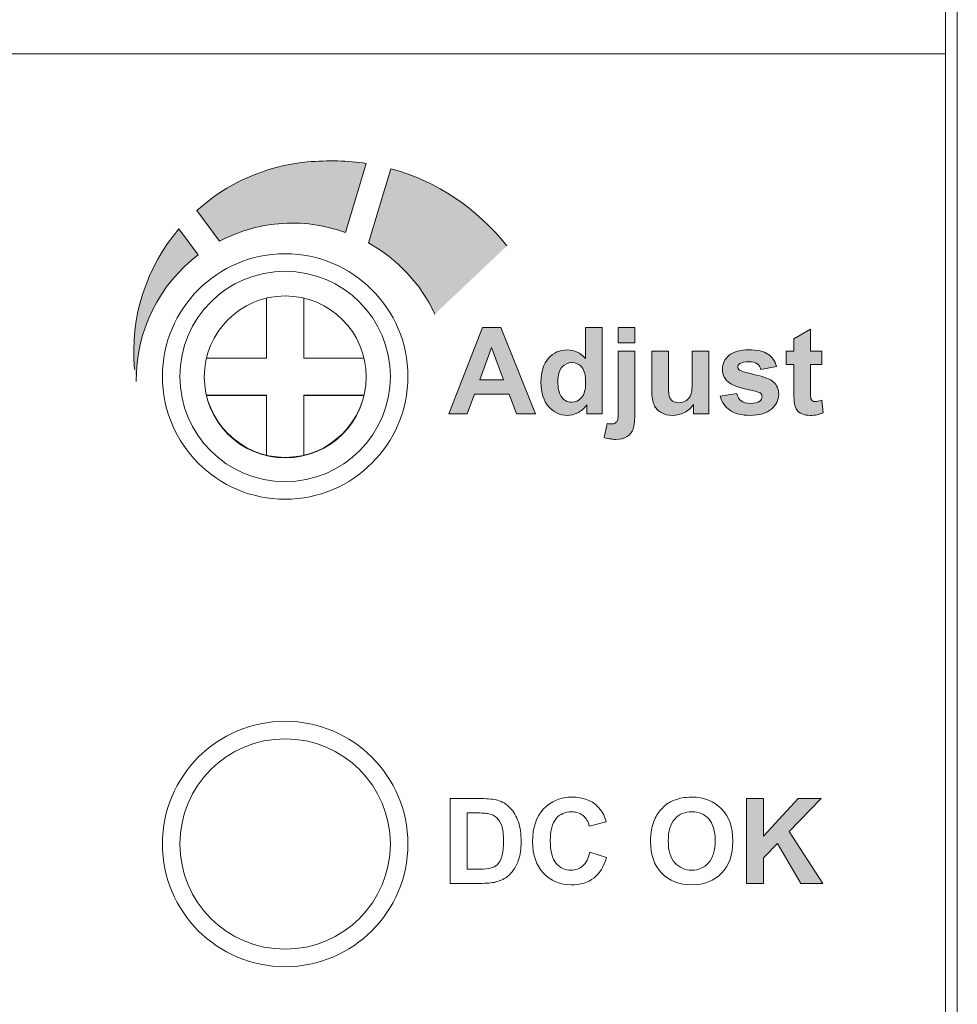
# Model space of a CAD drawing. Header units: millimetres. Extents: x 0 to 420, y 0 to 297.
# Tile 7 of 9: x 346 to 362, y 155 to 172. Entities that reach past the tile are written whole.
import ezdxf

# ---------------------------------------------------------------- set-up
doc = ezdxf.new("R2010")
doc.units = ezdxf.units.MM
doc.layers.get('0').update_dxf_attribs({"linetype": 'CONTINUOUS', "lineweight": 13})
doc.layers.add('Dim', color=2, linetype='CONTINUOUS', lineweight=9)

msp = doc.modelspace()

# ---------------------------------------------------------------- hatches: boundary and pattern name
h = msp.add_hatch(color=256)
h.dxf.hatch_style = 2
edge = h.paths.add_edge_path()
edge.add_spline(control_points=[(354.1458087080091, 168.2351362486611), (353.6204312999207, 168.8773024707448), (352.9582835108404, 169.3413571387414), (352.1597098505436, 169.5552977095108)], knot_values=[3, 3, 3, 3, 4, 4, 4, 4], degree=3, periodic=0)
edge.add_spline(control_points=[(352.1597098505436, 169.5552977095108), (352.1597098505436, 169.5552977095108), (351.7755814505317, 168.2854346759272), (351.7755814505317, 168.2854346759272)], knot_values=[0, 0, 0, 0, 1, 1, 1, 1], degree=3, periodic=0)
edge.add_spline(control_points=[(351.7755814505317, 168.2854346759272), (352.2685749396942, 168.0112048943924), (352.6706178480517, 167.5881468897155), (352.9114301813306, 167.0672481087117)], knot_values=[1, 1, 1, 1, 2, 2, 2, 2], degree=3, periodic=0)
edge.add_spline(control_points=[(352.9114301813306, 167.0672481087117), (352.9114301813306, 167.0672481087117), (354.1458087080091, 168.2351362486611), (354.1458087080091, 168.2351362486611)], knot_values=[2, 2, 2, 2, 3, 3, 3, 3], degree=3, periodic=0)
edge = h.paths.add_edge_path()
edge.add_spline(control_points=[(351.3804287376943, 168.463201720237), (351.3804287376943, 168.463201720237), (351.7373408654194, 169.6452147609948), (351.7373408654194, 169.6452147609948)], knot_values=[5, 5, 5, 5, 6, 6, 6, 6], degree=3, periodic=0)
edge.add_spline(control_points=[(351.7373408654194, 169.6452147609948), (351.4210808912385, 169.6917235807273), (351.0869064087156, 169.7027478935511), (350.7320613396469, 169.670363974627)], knot_values=[0, 0, 0, 0, 1, 1, 1, 1], degree=3, periodic=0)
edge.add_spline(control_points=[(350.7320613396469, 169.670363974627), (349.9979110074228, 169.6038735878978), (349.3450649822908, 169.296570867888), (348.8379465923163, 168.8376838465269)], knot_values=[1, 1, 1, 1, 2, 2, 2, 2], degree=3, periodic=0)
edge.add_spline(control_points=[(348.8379465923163, 168.8376838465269), (348.8379465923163, 168.8376838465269), (349.2262091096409, 168.312650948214), (349.2262091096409, 168.312650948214)], knot_values=[2, 2, 2, 2, 3, 3, 3, 3], degree=3, periodic=0)
edge.add_spline(control_points=[(349.2262091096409, 168.312650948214), (349.5311002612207, 168.4745705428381), (349.8714759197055, 168.5806795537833), (350.2373453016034, 168.6137524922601)], knot_values=[3, 3, 3, 3, 4, 4, 4, 4], degree=3, periodic=0)
edge.add_spline(control_points=[(350.2373453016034, 168.6137524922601), (350.6383546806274, 168.6506150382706), (351.024894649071, 168.591014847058), (351.3804287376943, 168.463201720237)], knot_values=[4, 4, 4, 4, 5, 5, 5, 5], degree=3, periodic=0)
edge = h.paths.add_edge_path()
edge.add_spline(control_points=[(348.8620622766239, 168.0807958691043), (348.8620622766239, 168.0807958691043), (348.532710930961, 168.5252134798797), (348.532710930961, 168.5252134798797)], knot_values=[3, 3, 3, 3, 4, 4, 4, 4], degree=3, periodic=0)
edge.add_spline(control_points=[(348.532710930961, 168.5252134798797), (347.9870074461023, 167.8799466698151), (347.6900400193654, 167.0265959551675), (347.7723778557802, 166.1188126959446)], knot_values=[0, 0, 0, 0, 1, 1, 1, 1], degree=3, periodic=0)
edge.add_spline(control_points=[(347.7723778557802, 166.1188126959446), (347.7789235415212, 166.0481881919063), (347.7913258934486, 165.9803197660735), (347.8023502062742, 165.9110733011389)], knot_values=[1, 1, 1, 1, 2, 2, 2, 2], degree=3, periodic=0)
edge.add_spline(control_points=[(347.8023502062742, 165.9110733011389), (347.7902923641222, 166.7854391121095), (348.2033595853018, 167.5802231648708), (348.8620622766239, 168.0807958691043)], knot_values=[2, 2, 2, 2, 3, 3, 3, 3], degree=3, periodic=0)
h = msp.add_hatch(color=256)
edge = h.paths.add_edge_path()
edge.add_spline(control_points=[(359.5335938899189, 166.4304347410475), (359.5335938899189, 166.4304347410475), (359.5335938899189, 166.2044363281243), (359.5335938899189, 166.2044363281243), (359.5335938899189, 166.2044363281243), (359.3398071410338, 166.2044363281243), (359.3398071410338, 166.2044363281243), (359.3398071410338, 166.2044363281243), (359.3398071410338, 165.7722488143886), (359.3398071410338, 165.7722488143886), (359.3398071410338, 165.6847433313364), (359.3415296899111, 165.6337558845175), (359.3453192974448, 165.6192864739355), (359.3489366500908, 165.6048170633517), (359.3573771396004, 165.5929314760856), (359.3704685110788, 165.5834574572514), (359.3837321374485, 165.5741556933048), (359.3995795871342, 165.5693325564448), (359.4185276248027, 165.5693325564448), (359.4447103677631, 165.5693325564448), (359.4827786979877, 165.5784620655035), (359.5325603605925, 165.5965488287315), (359.5325603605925, 165.5965488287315), (359.5568482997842, 165.3765793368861), (359.5568482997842, 165.3765793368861), (359.4908746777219, 165.3483295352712), (359.4161160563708, 165.3342046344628), (359.3327446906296, 165.3342046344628), (359.281584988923, 165.3342046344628), (359.2354206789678, 165.3426451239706), (359.1944240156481, 165.35987061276), (359.1532550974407, 165.3770961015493), (359.1232827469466, 165.3993169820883), (359.1039901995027, 165.4265332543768), (359.0848699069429, 165.4537495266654), (359.0716062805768, 165.4906120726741), (359.0641993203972, 165.5371208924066), (359.0581703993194, 165.5700215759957), (359.0550698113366, 165.6366842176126), (359.0550698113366, 165.7369365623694), (359.0550698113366, 165.7369365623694), (359.0550698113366, 166.2044363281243), (359.0550698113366, 166.2044363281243), (359.0550698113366, 166.2044363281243), (358.9248451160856, 166.2044363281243), (358.9248451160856, 166.2044363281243), (358.9248451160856, 166.2044363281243), (358.9248451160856, 166.4304347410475), (358.9248451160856, 166.4304347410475), (358.9248451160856, 166.4304347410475), (359.0550698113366, 166.4304347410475), (359.0550698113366, 166.4304347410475), (359.0550698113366, 166.4304347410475), (359.0550698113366, 166.6435140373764), (359.0550698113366, 166.6435140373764), (359.0550698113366, 166.6435140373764), (359.3398071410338, 166.8090509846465), (359.3398071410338, 166.8090509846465), (359.3398071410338, 166.8090509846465), (359.3398071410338, 166.4304347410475), (359.3398071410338, 166.4304347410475), (359.3398071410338, 166.4304347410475), (359.5335938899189, 166.4304347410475), (359.5335938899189, 166.4304347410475)], knot_values=[0, 0, 0, 0, 1, 1, 1, 2, 2, 2, 3, 3, 3, 4, 4, 4, 5, 5, 5, 6, 6, 6, 7, 7, 7, 8, 8, 8, 9, 9, 9, 10, 10, 10, 11, 11, 11, 12, 12, 12, 13, 13, 13, 14, 14, 14, 15, 15, 15, 16, 16, 16, 17, 17, 17, 18, 18, 18, 19, 19, 19, 20, 20, 20, 21, 21, 21, 21], degree=3, periodic=0)
edge = h.paths.add_edge_path()
edge.add_spline(control_points=[(357.792441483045, 165.6642449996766), (357.792441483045, 165.6642449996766), (358.0771788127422, 165.7076532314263), (358.0771788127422, 165.7076532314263), (358.0892366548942, 165.6525316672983), (358.1138691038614, 165.6106737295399), (358.1509039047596, 165.5820794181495), (358.1877664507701, 165.5533128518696), (358.2396151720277, 165.5390156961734), (358.3062778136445, 165.5390156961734), (358.3796583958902, 165.5390156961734), (358.4347799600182, 165.5524515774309), (358.4718147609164, 165.5794955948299), (358.4967917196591, 165.5982713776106), (358.5091940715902, 165.6235928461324), (358.5091940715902, 165.6551154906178), (358.5091940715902, 165.676647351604), (358.5024761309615, 165.6945618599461), (358.489040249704, 165.7086867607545), (358.4749153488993, 165.7221226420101), (358.4432204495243, 165.7345249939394), (358.394127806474, 165.7460660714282), (358.1653733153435, 165.7965367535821), (358.0203346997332, 165.8425288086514), (357.9590119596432, 165.8843867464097), (357.8742625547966, 165.9422643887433), (357.8318878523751, 166.0227074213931), (357.8318878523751, 166.1257158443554), (357.8318878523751, 166.2185612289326), (357.8685781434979, 166.2965926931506), (357.9417864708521, 166.3598102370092), (358.0151670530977, 166.4230277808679), (358.1290275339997, 166.454722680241), (358.2830234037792, 166.454722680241), (358.4297845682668, 166.454722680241), (358.5388219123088, 166.430779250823), (358.610135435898, 166.3830646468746), (358.6814489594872, 166.3351777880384), (358.7307138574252, 166.264553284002), (358.7575856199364, 166.171018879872), (358.7575856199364, 166.171018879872), (358.490073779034, 166.1215817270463), (358.490073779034, 166.1215817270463), (358.4785327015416, 166.1632674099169), (358.4568285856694, 166.1953068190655), (358.4249614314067, 166.2175276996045), (358.3929220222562, 166.2397485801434), (358.3472744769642, 166.250772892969), (358.2881910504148, 166.250772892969), (358.2134324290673, 166.250772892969), (358.1598611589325, 166.2404375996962), (358.1276494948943, 166.2194225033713), (358.1061176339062, 166.204608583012), (358.0952655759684, 166.1854882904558), (358.0952655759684, 166.1618893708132), (358.0952655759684, 166.1417355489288), (358.1047395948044, 166.1246823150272), (358.1235153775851, 166.1105574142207), (358.1491813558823, 166.0916093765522), (358.237548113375, 166.0650821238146), (358.3886156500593, 166.0306311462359), (358.5396831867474, 165.9963524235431), (358.6451031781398, 165.9543222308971), (358.705047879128, 165.9045405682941), (358.7643035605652, 165.8540698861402), (358.7939314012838, 165.7837898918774), (358.7939314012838, 165.6935283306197), (358.7939314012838, 165.5953430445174), (358.7529347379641, 165.5107658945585), (358.670769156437, 165.4401413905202), (358.58860357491, 165.3695168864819), (358.4671638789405, 165.3342046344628), (358.3062778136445, 165.3342046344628), (358.1602056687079, 165.3342046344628), (358.0446226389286, 165.3636602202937), (357.9595287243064, 165.4229159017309), (357.8744348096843, 165.4821715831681), (357.8186242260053, 165.562614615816), (357.792441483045, 165.6642449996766)], knot_values=[0, 0, 0, 0, 1, 1, 1, 2, 2, 2, 3, 3, 3, 4, 4, 4, 5, 5, 5, 6, 6, 6, 7, 7, 7, 8, 8, 8, 9, 9, 9, 10, 10, 10, 11, 11, 11, 12, 12, 12, 13, 13, 13, 14, 14, 14, 15, 15, 15, 16, 16, 16, 17, 17, 17, 18, 18, 18, 19, 19, 19, 20, 20, 20, 21, 21, 21, 22, 22, 22, 23, 23, 23, 24, 24, 24, 25, 25, 25, 26, 26, 26, 26], degree=3, periodic=0)
edge = h.paths.add_edge_path()
edge.add_spline(control_points=[(357.3347602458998, 165.3583203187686), (357.3347602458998, 165.3583203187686), (357.3347602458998, 165.5188618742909), (357.3347602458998, 165.5188618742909), (357.2958306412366, 165.4616732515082), (357.2444986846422, 165.4165424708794), (357.1809366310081, 165.3836417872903), (357.1172023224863, 165.3505688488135), (357.0501951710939, 165.3342046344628), (356.9793984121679, 165.3342046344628), (356.9073958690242, 165.3342046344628), (356.8428002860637, 165.3498798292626), (356.7856116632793, 165.3815747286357), (356.7284230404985, 165.4132696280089), (356.6870818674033, 165.4577113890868), (356.6614158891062, 165.5149000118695), (356.6359221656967, 165.5720886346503), (356.6231753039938, 165.6511536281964), (356.6231753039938, 165.7520949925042), (356.6231753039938, 165.7520949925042), (356.6231753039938, 166.4304347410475), (356.6231753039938, 166.4304347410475), (356.6231753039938, 166.4304347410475), (356.9067068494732, 166.4304347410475), (356.9067068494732, 166.4304347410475), (356.9067068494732, 166.4304347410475), (356.9067068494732, 165.9377857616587), (356.9067068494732, 165.9377857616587), (356.9067068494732, 165.7870627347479), (356.9120467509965, 165.6947341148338), (356.9223820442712, 165.6607999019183), (356.9328895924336, 165.6266934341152), (356.9518376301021, 165.599821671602), (356.9793984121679, 165.5800123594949), (357.0071314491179, 165.5600307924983), (357.0420991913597, 165.5502122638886), (357.0844738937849, 165.5502122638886), (357.1328775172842, 165.5502122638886), (357.1762857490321, 165.5634758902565), (357.2146985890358, 165.5900031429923), (357.2531114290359, 165.6167026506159), (357.2792941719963, 165.649603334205), (357.2934190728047, 165.6890497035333), (357.3075439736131, 165.7283238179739), (357.3146064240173, 165.824786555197), (357.3146064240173, 165.9782656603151), (357.3146064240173, 165.9782656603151), (357.3146064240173, 166.4304347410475), (357.3146064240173, 166.4304347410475), (357.3146064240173, 166.4304347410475), (357.5983102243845, 166.4304347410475), (357.5983102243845, 166.4304347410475), (357.5983102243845, 166.4304347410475), (357.5983102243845, 165.3583203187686), (357.5983102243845, 165.3583203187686), (357.5983102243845, 165.3583203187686), (357.3347602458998, 165.3583203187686), (357.3347602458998, 165.3583203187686)], knot_values=[0, 0, 0, 0, 1, 1, 1, 2, 2, 2, 3, 3, 3, 4, 4, 4, 5, 5, 5, 6, 6, 6, 7, 7, 7, 8, 8, 8, 9, 9, 9, 10, 10, 10, 11, 11, 11, 12, 12, 12, 13, 13, 13, 14, 14, 14, 15, 15, 15, 16, 16, 16, 17, 17, 17, 18, 18, 18, 19, 19, 19, 19], degree=3, periodic=0)
h.paths.add_polyline_path([(356.048360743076, 166.5758178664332), (356.048360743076, 166.8383343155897), (356.3320645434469, 166.8383343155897), (356.3320645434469, 166.5758178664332)])
edge = h.paths.add_edge_path()
edge.add_spline(control_points=[(356.3320645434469, 166.4304347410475), (356.3320645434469, 166.4304347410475), (356.3320645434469, 165.3917377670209), (356.3320645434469, 165.3917377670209), (356.3320645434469, 165.2551396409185), (356.3231072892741, 165.1586769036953), (356.305192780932, 165.1025218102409), (356.2874505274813, 165.0463667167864), (356.2531718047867, 165.002269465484), (356.2023566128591, 164.9707468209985), (356.151541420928, 164.9390519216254), (356.0867735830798, 164.9232044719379), (356.0078808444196, 164.9232044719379), (355.9796310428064, 164.9232044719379), (355.9491419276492, 164.9257882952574), (355.9165857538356, 164.9307836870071), (355.8838573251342, 164.9359513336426), (355.8487173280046, 164.94353054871), (355.8111657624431, 164.9535213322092), (355.8111657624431, 164.9535213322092), (355.8606029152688, 165.1958839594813), (355.8606029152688, 165.1958839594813), (355.8740387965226, 165.1931278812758), (355.8866134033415, 165.1910608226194), (355.898326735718, 165.1893382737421), (355.9102123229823, 165.187615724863), (355.9210643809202, 165.1867544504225), (355.9312274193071, 165.1867544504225), (355.9601662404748, 165.1867544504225), (355.9839374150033, 165.1929556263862), (356.0023686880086, 165.2053579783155), (356.0209722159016, 165.2179325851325), (356.0332023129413, 165.2329187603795), (356.0392312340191, 165.2503165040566), (356.0452601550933, 165.2678865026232), (356.048360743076, 165.3204242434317), (356.048360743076, 165.4077574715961), (356.048360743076, 165.4077574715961), (356.048360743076, 166.4304347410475), (356.048360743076, 166.4304347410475), (356.048360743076, 166.4304347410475), (356.3320645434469, 166.4304347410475), (356.3320645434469, 166.4304347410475)], knot_values=[0, 0, 0, 0, 1, 1, 1, 2, 2, 2, 3, 3, 3, 4, 4, 4, 5, 5, 5, 6, 6, 6, 7, 7, 7, 8, 8, 8, 9, 9, 9, 10, 10, 10, 11, 11, 11, 12, 12, 12, 13, 13, 13, 14, 14, 14, 14], degree=3, periodic=0)
edge = h.paths.add_edge_path(flags=16)
edge.add_spline(control_points=[(355.0172429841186, 165.9176319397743), (355.0172429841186, 165.8032546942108), (355.0330904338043, 165.720400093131), (355.0647853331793, 165.6692403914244), (355.1104328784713, 165.5953430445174), (355.1743394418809, 165.5583082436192), (355.2565050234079, 165.5583082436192), (355.321789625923, 165.5583082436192), (355.3772556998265, 165.5860412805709), (355.4230755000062, 165.6415073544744), (355.4688953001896, 165.6971456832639), (355.4918052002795, 165.7800002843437), (355.4918052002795, 165.8904156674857), (355.4918052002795, 166.0135779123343), (355.4695843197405, 166.1022891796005), (355.4251425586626, 166.1563772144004), (355.3807007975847, 166.2106375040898), (355.3238566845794, 166.2376815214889), (355.2544379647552, 166.2376815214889), (355.1872585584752, 166.2376815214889), (355.130931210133, 166.2109820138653), (355.0854559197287, 166.1574107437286), (355.0399806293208, 166.1040117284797), (355.0172429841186, 166.0240854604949), (355.0172429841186, 165.9176319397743)], knot_values=[0, 0, 0, 0, 1, 1, 1, 2, 2, 2, 3, 3, 3, 4, 4, 4, 5, 5, 5, 6, 6, 6, 7, 7, 7, 8, 8, 8, 8], degree=3, periodic=0)
edge = h.paths.add_edge_path()
edge.add_spline(control_points=[(355.7744754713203, 165.3583203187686), (355.7744754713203, 165.3583203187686), (355.5109254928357, 165.3583203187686), (355.5109254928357, 165.3583203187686), (355.5109254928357, 165.3583203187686), (355.5109254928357, 165.5159335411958), (355.5109254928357, 165.5159335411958), (355.4671727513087, 165.4546108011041), (355.4154962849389, 165.408963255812), (355.3558960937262, 165.3791631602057), (355.2964681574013, 165.3491908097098), (355.2363512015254, 165.3342046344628), (355.1757174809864, 165.3342046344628), (355.0525552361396, 165.3342046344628), (354.9471352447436, 165.3838140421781), (354.8592852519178, 165.4830328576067), (354.7714352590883, 165.5822516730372), (354.7275102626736, 165.7207446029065), (354.7275102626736, 165.8985116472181), (354.7275102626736, 166.0802405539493), (354.7702294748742, 166.2183889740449), (354.8558401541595, 166.3129569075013), (354.9412785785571, 166.4075248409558), (355.0492823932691, 166.454722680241), (355.1798515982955, 166.454722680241), (355.299568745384, 166.454722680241), (355.4032661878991, 166.4049410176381), (355.4907716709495, 166.3053776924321), (355.4907716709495, 166.3053776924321), (355.4907716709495, 166.8383343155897), (355.4907716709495, 166.8383343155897), (355.4907716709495, 166.8383343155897), (355.7744754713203, 166.8383343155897), (355.7744754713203, 166.8383343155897), (355.7744754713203, 166.8383343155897), (355.7744754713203, 165.3583203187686), (355.7744754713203, 165.3583203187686)], knot_values=[0, 0, 0, 0, 1, 1, 1, 2, 2, 2, 3, 3, 3, 4, 4, 4, 5, 5, 5, 6, 6, 6, 7, 7, 7, 8, 8, 8, 9, 9, 9, 10, 10, 10, 11, 11, 11, 12, 12, 12, 12], degree=3, periodic=0)
h.paths.add_polyline_path([(354.0848272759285, 165.9438146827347), (353.8808774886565, 166.4931355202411), (353.6810618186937, 165.9438146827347)], flags=16)
h.paths.add_polyline_path([(354.6350093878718, 165.3583203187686), (354.3099644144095, 165.3583203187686), (354.1807732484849, 165.6945618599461), (353.5890777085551, 165.6945618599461), (353.4669489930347, 165.3583203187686), (353.149999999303, 165.3583203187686), (353.7263648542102, 166.8383343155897), (354.0424525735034, 166.8383343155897)])
h = msp.add_hatch(color=256)
h.dxf.hatch_style = 2
h.paths.add_polyline_path([(358.2424574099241, 157.3264929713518), (358.2424574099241, 158.776534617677), (358.5351184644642, 158.776534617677), (358.5351184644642, 158.1326458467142), (359.1269862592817, 158.776534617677), (359.5205886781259, 158.776534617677), (358.9743684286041, 158.2118830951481), (359.5503887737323, 157.3264929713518), (359.1716002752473, 157.3264929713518), (358.7724856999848, 158.0068997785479), (358.5351184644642, 157.7647094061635), (358.5351184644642, 157.3264929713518)])

# ---------------------------------------------------------------- linework, layer by layer
at = {"linetype": 'Continuous'}
msp.add_line((361.8499999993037, 209.0000000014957), (361.8499999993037, 121.5033066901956), dxfattribs=at)
for p, q in [((361.6499999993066, 206.7007025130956), (361.6499999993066, 90.3016597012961)), ((312.0499999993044, 171.5220753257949), (361.6499999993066, 171.5220753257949))]:
    msp.add_line(p, q)
at = {"color": 7, "linetype": 'Continuous'}
for p, q in [((350.0317628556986, 167.3400167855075), (350.0317628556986, 166.3124912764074)), ((350.6717628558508, 166.3124912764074), (350.6717628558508, 167.3400167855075)), ((350.0317628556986, 166.3124912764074), (349.0042373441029, 166.3124912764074)), ((351.6992883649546, 166.3124912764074), (350.6717628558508, 166.3124912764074)), ((349.0042373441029, 165.6800001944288), (350.0317628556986, 165.6800001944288)), ((349.0042373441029, 165.6724912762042), (350.0317628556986, 165.6724912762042)), ((350.0317628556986, 165.6800001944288), (350.0317628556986, 164.6573426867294)), ((350.6717628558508, 165.6800001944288), (351.6964323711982, 165.6800001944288)), ((350.6717628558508, 164.6498337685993), (350.6717628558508, 165.6800001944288)), ((350.6717628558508, 165.6724912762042), (351.6944203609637, 165.6724912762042))]:
    msp.add_line(p, q, dxfattribs=at)
at = {"lineweight": 0}
for p, q in [((358.2424574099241, 157.3264929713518), (358.2424574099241, 158.776534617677)), ((358.2424574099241, 158.776534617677), (358.5351184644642, 158.776534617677)), ((358.5351184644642, 158.776534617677), (358.5351184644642, 158.1326458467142)), ((358.5351184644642, 158.1326458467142), (359.1269862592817, 158.776534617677)), ((359.5205886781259, 158.776534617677), (358.9743684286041, 158.2118830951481)), ((359.1269862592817, 158.776534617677), (359.5205886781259, 158.776534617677)), ((358.9743684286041, 158.2118830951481), (359.5503887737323, 157.3264929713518)), ((358.7724856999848, 158.0068997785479), (358.5351184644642, 157.7647094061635)), ((359.1716002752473, 157.3264929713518), (358.7724856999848, 158.0068997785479)), ((358.5351184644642, 157.7647094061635), (358.5351184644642, 157.3264929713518)), ((358.5351184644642, 157.3264929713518), (358.2424574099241, 157.3264929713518)), ((359.5503887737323, 157.3264929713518), (359.1716002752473, 157.3264929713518))]:
    msp.add_line(p, q, dxfattribs=at)
for points in [[(354.6350093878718, 165.3583203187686), (354.3099644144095, 165.3583203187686), (354.1807732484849, 165.6945618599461), (353.5890777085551, 165.6945618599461), (353.4669489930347, 165.3583203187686), (353.149999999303, 165.3583203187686), (353.7263648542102, 166.8383343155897), (354.0424525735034, 166.8383343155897), (354.6350093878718, 165.3583203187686)], [(356.048360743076, 166.5758178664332), (356.048360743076, 166.8383343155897), (356.3320645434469, 166.8383343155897), (356.3320645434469, 166.5758178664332), (356.048360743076, 166.5758178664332)], [(354.0848272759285, 165.9438146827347), (353.8808774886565, 166.4931355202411), (353.6810618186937, 165.9438146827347), (354.0848272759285, 165.9438146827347)]]:
    msp.add_lwpolyline(points)
for centre in [(350.3499999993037, 166.0000000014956), (350.3499999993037, 158.0000000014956)]:
    msp.add_circle(centre, 2.1)
at = {"color": 7, "linetype": 'Continuous'}
msp.add_circle((350.3517628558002, 165.9924912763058), 1.38500000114, dxfattribs=at)
msp.add_arc((350.3517628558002, 166.0000001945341), 1.38500000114, 180.1553539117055, 359.8446460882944, dxfattribs=at)
for points in [[(350.7320613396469, 169.670363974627), (349.9979110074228, 169.6038735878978), (349.3450649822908, 169.296570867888), (348.8379465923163, 168.8376838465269)], [(351.7373408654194, 169.6452147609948), (351.4210808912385, 169.6917235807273), (351.0869064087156, 169.7027478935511), (350.7320613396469, 169.670363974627)], [(351.3804287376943, 168.463201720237), (351.3804287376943, 168.463201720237), (351.7373408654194, 169.6452147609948), (351.7373408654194, 169.6452147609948)], [(352.1597098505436, 169.5552977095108), (352.1597098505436, 169.5552977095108), (351.7755814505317, 168.2854346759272), (351.7755814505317, 168.2854346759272)], [(354.1458087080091, 168.2351362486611), (353.6204312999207, 168.8773024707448), (352.9582835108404, 169.3413571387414), (352.1597098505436, 169.5552977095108)], [(348.8379465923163, 168.8376838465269), (348.8379465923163, 168.8376838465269), (349.2262091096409, 168.312650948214), (349.2262091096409, 168.312650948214)], [(348.532710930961, 168.5252134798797), (347.9870074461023, 167.8799466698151), (347.6900400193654, 167.0265959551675), (347.7723778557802, 166.1188126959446)], [(348.8620622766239, 168.0807958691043), (348.8620622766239, 168.0807958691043), (348.532710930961, 168.5252134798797), (348.532710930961, 168.5252134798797)], [(349.2262091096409, 168.312650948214), (349.5311002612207, 168.4745705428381), (349.8714759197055, 168.5806795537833), (350.2373453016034, 168.6137524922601)], [(350.2373453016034, 168.6137524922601), (350.6383546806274, 168.6506150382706), (351.024894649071, 168.591014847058), (351.3804287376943, 168.463201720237)], [(351.7755814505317, 168.2854346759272), (352.2685749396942, 168.0112048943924), (352.6706178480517, 167.5881468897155), (352.9114301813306, 167.0672481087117)], [(347.8023502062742, 165.9110733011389), (347.7902923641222, 166.7854391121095), (348.2033595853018, 167.5802231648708), (348.8620622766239, 168.0807958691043)]]:
    msp.add_open_spline(points, degree=3)
for points, knots in [([(355.7744754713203, 165.3583203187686), (355.7744754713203, 165.3583203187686), (355.5109254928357, 165.3583203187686), (355.5109254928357, 165.3583203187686), (355.5109254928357, 165.3583203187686), (355.5109254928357, 165.5159335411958), (355.5109254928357, 165.5159335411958), (355.4671727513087, 165.4546108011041), (355.4154962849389, 165.408963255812), (355.3558960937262, 165.3791631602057), (355.2964681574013, 165.3491908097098), (355.2363512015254, 165.3342046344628), (355.1757174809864, 165.3342046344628), (355.0525552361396, 165.3342046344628), (354.9471352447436, 165.3838140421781), (354.8592852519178, 165.4830328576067), (354.7714352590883, 165.5822516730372), (354.7275102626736, 165.7207446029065), (354.7275102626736, 165.8985116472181), (354.7275102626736, 166.0802405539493), (354.7702294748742, 166.2183889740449), (354.8558401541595, 166.3129569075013), (354.9412785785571, 166.4075248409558), (355.0492823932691, 166.454722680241), (355.1798515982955, 166.454722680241), (355.299568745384, 166.454722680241), (355.4032661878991, 166.4049410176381), (355.4907716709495, 166.3053776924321), (355.4907716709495, 166.3053776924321), (355.4907716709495, 166.8383343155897), (355.4907716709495, 166.8383343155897), (355.4907716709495, 166.8383343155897), (355.7744754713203, 166.8383343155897), (355.7744754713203, 166.8383343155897), (355.7744754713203, 166.8383343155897), (355.7744754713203, 165.3583203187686), (355.7744754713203, 165.3583203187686)], [0, 0, 0, 0, 1, 1, 1, 2, 2, 2, 3, 3, 3, 4, 4, 4, 5, 5, 5, 6, 6, 6, 7, 7, 7, 8, 8, 8, 9, 9, 9, 10, 10, 10, 11, 11, 11, 12, 12, 12, 12]), ([(359.5335938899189, 166.4304347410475), (359.5335938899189, 166.4304347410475), (359.5335938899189, 166.2044363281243), (359.5335938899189, 166.2044363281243), (359.5335938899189, 166.2044363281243), (359.3398071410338, 166.2044363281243), (359.3398071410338, 166.2044363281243), (359.3398071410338, 166.2044363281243), (359.3398071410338, 165.7722488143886), (359.3398071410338, 165.7722488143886), (359.3398071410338, 165.6847433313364), (359.3415296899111, 165.6337558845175), (359.3453192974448, 165.6192864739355), (359.3489366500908, 165.6048170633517), (359.3573771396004, 165.5929314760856), (359.3704685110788, 165.5834574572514), (359.3837321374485, 165.5741556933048), (359.3995795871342, 165.5693325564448), (359.4185276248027, 165.5693325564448), (359.4447103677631, 165.5693325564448), (359.4827786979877, 165.5784620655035), (359.5325603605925, 165.5965488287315), (359.5325603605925, 165.5965488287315), (359.5568482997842, 165.3765793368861), (359.5568482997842, 165.3765793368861), (359.4908746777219, 165.3483295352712), (359.4161160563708, 165.3342046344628), (359.3327446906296, 165.3342046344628), (359.281584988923, 165.3342046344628), (359.2354206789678, 165.3426451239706), (359.1944240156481, 165.35987061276), (359.1532550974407, 165.3770961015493), (359.1232827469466, 165.3993169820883), (359.1039901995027, 165.4265332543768), (359.0848699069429, 165.4537495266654), (359.0716062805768, 165.4906120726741), (359.0641993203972, 165.5371208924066), (359.0581703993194, 165.5700215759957), (359.0550698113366, 165.6366842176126), (359.0550698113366, 165.7369365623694), (359.0550698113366, 165.7369365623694), (359.0550698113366, 166.2044363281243), (359.0550698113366, 166.2044363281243), (359.0550698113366, 166.2044363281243), (358.9248451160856, 166.2044363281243), (358.9248451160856, 166.2044363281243), (358.9248451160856, 166.2044363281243), (358.9248451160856, 166.4304347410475), (358.9248451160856, 166.4304347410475), (358.9248451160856, 166.4304347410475), (359.0550698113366, 166.4304347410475), (359.0550698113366, 166.4304347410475), (359.0550698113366, 166.4304347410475), (359.0550698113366, 166.6435140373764), (359.0550698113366, 166.6435140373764), (359.0550698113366, 166.6435140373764), (359.3398071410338, 166.8090509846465), (359.3398071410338, 166.8090509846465), (359.3398071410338, 166.8090509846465), (359.3398071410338, 166.4304347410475), (359.3398071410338, 166.4304347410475), (359.3398071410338, 166.4304347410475), (359.5335938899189, 166.4304347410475), (359.5335938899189, 166.4304347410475)], [0, 0, 0, 0, 1, 1, 1, 2, 2, 2, 3, 3, 3, 4, 4, 4, 5, 5, 5, 6, 6, 6, 7, 7, 7, 8, 8, 8, 9, 9, 9, 10, 10, 10, 11, 11, 11, 12, 12, 12, 13, 13, 13, 14, 14, 14, 15, 15, 15, 16, 16, 16, 17, 17, 17, 18, 18, 18, 19, 19, 19, 20, 20, 20, 21, 21, 21, 21]), ([(356.3320645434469, 166.4304347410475), (356.3320645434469, 166.4304347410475), (356.3320645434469, 165.3917377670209), (356.3320645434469, 165.3917377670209), (356.3320645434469, 165.2551396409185), (356.3231072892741, 165.1586769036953), (356.305192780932, 165.1025218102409), (356.2874505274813, 165.0463667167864), (356.2531718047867, 165.002269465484), (356.2023566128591, 164.9707468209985), (356.151541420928, 164.9390519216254), (356.0867735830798, 164.9232044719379), (356.0078808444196, 164.9232044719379), (355.9796310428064, 164.9232044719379), (355.9491419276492, 164.9257882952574), (355.9165857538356, 164.9307836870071), (355.8838573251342, 164.9359513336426), (355.8487173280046, 164.94353054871), (355.8111657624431, 164.9535213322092), (355.8111657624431, 164.9535213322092), (355.8606029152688, 165.1958839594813), (355.8606029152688, 165.1958839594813), (355.8740387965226, 165.1931278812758), (355.8866134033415, 165.1910608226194), (355.898326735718, 165.1893382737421), (355.9102123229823, 165.187615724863), (355.9210643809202, 165.1867544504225), (355.9312274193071, 165.1867544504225), (355.9601662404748, 165.1867544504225), (355.9839374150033, 165.1929556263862), (356.0023686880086, 165.2053579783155), (356.0209722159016, 165.2179325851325), (356.0332023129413, 165.2329187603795), (356.0392312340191, 165.2503165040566), (356.0452601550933, 165.2678865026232), (356.048360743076, 165.3204242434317), (356.048360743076, 165.4077574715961), (356.048360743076, 165.4077574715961), (356.048360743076, 166.4304347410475), (356.048360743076, 166.4304347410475), (356.048360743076, 166.4304347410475), (356.3320645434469, 166.4304347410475), (356.3320645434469, 166.4304347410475)], [0, 0, 0, 0, 1, 1, 1, 2, 2, 2, 3, 3, 3, 4, 4, 4, 5, 5, 5, 6, 6, 6, 7, 7, 7, 8, 8, 8, 9, 9, 9, 10, 10, 10, 11, 11, 11, 12, 12, 12, 13, 13, 13, 14, 14, 14, 14]), ([(357.3347602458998, 165.3583203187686), (357.3347602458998, 165.3583203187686), (357.3347602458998, 165.5188618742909), (357.3347602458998, 165.5188618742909), (357.2958306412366, 165.4616732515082), (357.2444986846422, 165.4165424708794), (357.1809366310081, 165.3836417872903), (357.1172023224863, 165.3505688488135), (357.0501951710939, 165.3342046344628), (356.9793984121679, 165.3342046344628), (356.9073958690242, 165.3342046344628), (356.8428002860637, 165.3498798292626), (356.7856116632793, 165.3815747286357), (356.7284230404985, 165.4132696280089), (356.6870818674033, 165.4577113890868), (356.6614158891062, 165.5149000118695), (356.6359221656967, 165.5720886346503), (356.6231753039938, 165.6511536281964), (356.6231753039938, 165.7520949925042), (356.6231753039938, 165.7520949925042), (356.6231753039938, 166.4304347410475), (356.6231753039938, 166.4304347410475), (356.6231753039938, 166.4304347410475), (356.9067068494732, 166.4304347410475), (356.9067068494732, 166.4304347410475), (356.9067068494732, 166.4304347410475), (356.9067068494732, 165.9377857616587), (356.9067068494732, 165.9377857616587), (356.9067068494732, 165.7870627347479), (356.9120467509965, 165.6947341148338), (356.9223820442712, 165.6607999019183), (356.9328895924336, 165.6266934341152), (356.9518376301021, 165.599821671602), (356.9793984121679, 165.5800123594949), (357.0071314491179, 165.5600307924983), (357.0420991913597, 165.5502122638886), (357.0844738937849, 165.5502122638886), (357.1328775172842, 165.5502122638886), (357.1762857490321, 165.5634758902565), (357.2146985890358, 165.5900031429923), (357.2531114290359, 165.6167026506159), (357.2792941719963, 165.649603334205), (357.2934190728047, 165.6890497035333), (357.3075439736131, 165.7283238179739), (357.3146064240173, 165.824786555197), (357.3146064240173, 165.9782656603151), (357.3146064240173, 165.9782656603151), (357.3146064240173, 166.4304347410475), (357.3146064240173, 166.4304347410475), (357.3146064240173, 166.4304347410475), (357.5983102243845, 166.4304347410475), (357.5983102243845, 166.4304347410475), (357.5983102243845, 166.4304347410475), (357.5983102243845, 165.3583203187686), (357.5983102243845, 165.3583203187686), (357.5983102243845, 165.3583203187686), (357.3347602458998, 165.3583203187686), (357.3347602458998, 165.3583203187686)], [0, 0, 0, 0, 1, 1, 1, 2, 2, 2, 3, 3, 3, 4, 4, 4, 5, 5, 5, 6, 6, 6, 7, 7, 7, 8, 8, 8, 9, 9, 9, 10, 10, 10, 11, 11, 11, 12, 12, 12, 13, 13, 13, 14, 14, 14, 15, 15, 15, 16, 16, 16, 17, 17, 17, 18, 18, 18, 19, 19, 19, 19]), ([(357.792441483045, 165.6642449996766), (357.792441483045, 165.6642449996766), (358.0771788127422, 165.7076532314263), (358.0771788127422, 165.7076532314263), (358.0892366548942, 165.6525316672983), (358.1138691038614, 165.6106737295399), (358.1509039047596, 165.5820794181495), (358.1877664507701, 165.5533128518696), (358.2396151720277, 165.5390156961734), (358.3062778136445, 165.5390156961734), (358.3796583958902, 165.5390156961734), (358.4347799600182, 165.5524515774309), (358.4718147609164, 165.5794955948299), (358.4967917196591, 165.5982713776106), (358.5091940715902, 165.6235928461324), (358.5091940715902, 165.6551154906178), (358.5091940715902, 165.676647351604), (358.5024761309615, 165.6945618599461), (358.489040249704, 165.7086867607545), (358.4749153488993, 165.7221226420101), (358.4432204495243, 165.7345249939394), (358.394127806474, 165.7460660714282), (358.1653733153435, 165.7965367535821), (358.0203346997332, 165.8425288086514), (357.9590119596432, 165.8843867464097), (357.8742625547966, 165.9422643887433), (357.8318878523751, 166.0227074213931), (357.8318878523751, 166.1257158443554), (357.8318878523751, 166.2185612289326), (357.8685781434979, 166.2965926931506), (357.9417864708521, 166.3598102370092), (358.0151670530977, 166.4230277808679), (358.1290275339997, 166.454722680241), (358.2830234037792, 166.454722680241), (358.4297845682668, 166.454722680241), (358.5388219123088, 166.430779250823), (358.610135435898, 166.3830646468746), (358.6814489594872, 166.3351777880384), (358.7307138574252, 166.264553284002), (358.7575856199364, 166.171018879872), (358.7575856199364, 166.171018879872), (358.490073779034, 166.1215817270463), (358.490073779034, 166.1215817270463), (358.4785327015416, 166.1632674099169), (358.4568285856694, 166.1953068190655), (358.4249614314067, 166.2175276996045), (358.3929220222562, 166.2397485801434), (358.3472744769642, 166.250772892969), (358.2881910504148, 166.250772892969), (358.2134324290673, 166.250772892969), (358.1598611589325, 166.2404375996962), (358.1276494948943, 166.2194225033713), (358.1061176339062, 166.204608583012), (358.0952655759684, 166.1854882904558), (358.0952655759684, 166.1618893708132), (358.0952655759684, 166.1417355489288), (358.1047395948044, 166.1246823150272), (358.1235153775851, 166.1105574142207), (358.1491813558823, 166.0916093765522), (358.237548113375, 166.0650821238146), (358.3886156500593, 166.0306311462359), (358.5396831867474, 165.9963524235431), (358.6451031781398, 165.9543222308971), (358.705047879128, 165.9045405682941), (358.7643035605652, 165.8540698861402), (358.7939314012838, 165.7837898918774), (358.7939314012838, 165.6935283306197), (358.7939314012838, 165.5953430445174), (358.7529347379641, 165.5107658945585), (358.670769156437, 165.4401413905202), (358.58860357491, 165.3695168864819), (358.4671638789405, 165.3342046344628), (358.3062778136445, 165.3342046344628), (358.1602056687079, 165.3342046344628), (358.0446226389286, 165.3636602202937), (357.9595287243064, 165.4229159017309), (357.8744348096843, 165.4821715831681), (357.8186242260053, 165.562614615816), (357.792441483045, 165.6642449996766)], [0, 0, 0, 0, 1, 1, 1, 2, 2, 2, 3, 3, 3, 4, 4, 4, 5, 5, 5, 6, 6, 6, 7, 7, 7, 8, 8, 8, 9, 9, 9, 10, 10, 10, 11, 11, 11, 12, 12, 12, 13, 13, 13, 14, 14, 14, 15, 15, 15, 16, 16, 16, 17, 17, 17, 18, 18, 18, 19, 19, 19, 20, 20, 20, 21, 21, 21, 22, 22, 22, 23, 23, 23, 24, 24, 24, 25, 25, 25, 26, 26, 26, 26]), ([(355.0172429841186, 165.9176319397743), (355.0172429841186, 165.8032546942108), (355.0330904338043, 165.720400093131), (355.0647853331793, 165.6692403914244), (355.1104328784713, 165.5953430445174), (355.1743394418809, 165.5583082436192), (355.2565050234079, 165.5583082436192), (355.321789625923, 165.5583082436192), (355.3772556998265, 165.5860412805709), (355.4230755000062, 165.6415073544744), (355.4688953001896, 165.6971456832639), (355.4918052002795, 165.7800002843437), (355.4918052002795, 165.8904156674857), (355.4918052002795, 166.0135779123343), (355.4695843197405, 166.1022891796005), (355.4251425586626, 166.1563772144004), (355.3807007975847, 166.2106375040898), (355.3238566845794, 166.2376815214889), (355.2544379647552, 166.2376815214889), (355.1872585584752, 166.2376815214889), (355.130931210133, 166.2109820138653), (355.0854559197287, 166.1574107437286), (355.0399806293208, 166.1040117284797), (355.0172429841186, 166.0240854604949), (355.0172429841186, 165.9176319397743)], [0, 0, 0, 0, 1, 1, 1, 2, 2, 2, 3, 3, 3, 4, 4, 4, 5, 5, 5, 6, 6, 6, 7, 7, 7, 8, 8, 8, 8])]:
    msp.add_open_spline(points, degree=3, knots=knots)
at = {"lineweight": 0}
for points in [[(353.1721347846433, 158.776534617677), (353.1721347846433, 158.776534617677), (353.7073307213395, 158.776534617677), (353.7073307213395, 158.776534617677)], [(353.1721347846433, 157.3264929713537), (353.1721347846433, 157.3264929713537), (353.1721347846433, 158.776534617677), (353.1721347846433, 158.776534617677)], [(353.7073307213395, 158.776534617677), (353.8279091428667, 158.776534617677), (353.9200655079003, 158.7675773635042), (353.9831107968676, 158.7489738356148)], [(353.9831107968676, 158.7489738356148), (354.0682047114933, 158.7241691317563), (354.1410685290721, 158.6793828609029), (354.2018745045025, 158.6153040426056)], [(356.8041290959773, 158.6132369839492), (356.860973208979, 158.672148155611), (356.9236739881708, 158.7159008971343), (356.991542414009, 158.7441506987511)], [(354.2018745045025, 158.6153040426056), (354.2626804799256, 158.5515697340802), (354.3086725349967, 158.4733660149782), (354.3403674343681, 158.3803483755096)], [(355.6954966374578, 158.6442428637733), (355.7616425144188, 158.5822311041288), (355.8109074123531, 158.4930030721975), (355.8439803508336, 158.376903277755)], [(356.6690812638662, 158.4147993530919), (356.7019819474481, 158.4885244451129), (356.7467682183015, 158.555014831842), (356.8041290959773, 158.6132369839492)], [(353.4649680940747, 158.5315881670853), (353.4649680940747, 158.5315881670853), (353.4649680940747, 157.5707504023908), (353.4649680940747, 157.5707504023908)], [(353.5965708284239, 158.5315881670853), (353.5965708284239, 158.5315881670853), (353.4649680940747, 158.5315881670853), (353.4649680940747, 158.5315881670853)], [(353.8368663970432, 158.5174632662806), (353.7960419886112, 158.5267650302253), (353.7157712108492, 158.5315881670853), (353.5965708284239, 158.5315881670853)], [(353.9722587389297, 158.4492503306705), (353.9369464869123, 158.4830122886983), (353.8916434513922, 158.5060944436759), (353.8368663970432, 158.5174632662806)], [(354.0554578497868, 158.3086903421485), (354.0358207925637, 158.3689795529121), (354.0080877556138, 158.4154883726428), (353.9722587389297, 158.4492503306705)], [(355.5540753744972, 158.3076568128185), (355.5368498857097, 158.3831044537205), (355.5010208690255, 158.4423601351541), (355.4467605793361, 158.4857683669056)], [(355.8439803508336, 158.376903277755), (355.8439803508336, 158.376903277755), (355.5540753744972, 158.3076568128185), (355.5540753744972, 158.3076568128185)], [(356.6025908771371, 158.042728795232), (356.6025908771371, 158.1905234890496), (356.6246395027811, 158.314547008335), (356.6690812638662, 158.4147993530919)], [(357.0151413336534, 158.4268571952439), (356.941243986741, 158.3441748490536), (356.9045536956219, 158.2198068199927), (356.9045536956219, 158.0523750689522)], [(356.7934492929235, 157.4990923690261), (356.6664974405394, 157.6306951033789), (356.6025908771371, 157.8119072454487), (356.6025908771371, 158.042728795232)], [(356.9045536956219, 158.0523750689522), (356.9045536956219, 157.8883884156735), (356.9422775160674, 157.7640203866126), (357.0182419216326, 157.6792709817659)], [(353.9791489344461, 157.6451645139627), (354.0101548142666, 157.6734143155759), (354.0358207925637, 157.7199231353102), (354.0554578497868, 157.7846909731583)], [(354.3432957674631, 157.7292248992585), (354.3072944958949, 157.623460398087), (354.2552735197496, 157.5383664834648), (354.1880941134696, 157.4729096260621)], [(355.4433154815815, 157.6262164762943), (355.4992983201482, 157.6758258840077), (355.539433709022, 157.7533405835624), (355.5638939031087, 157.8597941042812)], [(355.5638939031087, 157.8597941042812), (355.5638939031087, 157.8597941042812), (355.8481144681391, 157.7695325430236), (355.8481144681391, 157.7695325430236)], [(355.8481144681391, 157.7695325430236), (355.804189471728, 157.611402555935), (355.7320146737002, 157.4939247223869), (355.6307287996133, 157.4167545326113)], [(353.4649680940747, 157.5707504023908), (353.4649680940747, 157.5707504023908), (353.6833872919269, 157.5707504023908), (353.6833872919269, 157.5707504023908)], [(353.6833872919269, 157.5707504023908), (353.7653806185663, 157.5707504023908), (353.8244640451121, 157.5755735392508), (353.8606375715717, 157.58453079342)], [(353.8606375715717, 157.58453079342), (353.9081799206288, 157.5965886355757), (353.9472817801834, 157.6165702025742), (353.9791489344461, 157.6451645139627)], [(354.1880941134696, 157.4729096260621), (354.1371066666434, 157.4236447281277), (354.0688937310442, 157.3847151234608), (353.9824217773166, 157.3571543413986)], [(353.7231781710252, 157.3264929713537), (353.7231781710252, 157.3264929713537), (353.1721347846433, 157.3264929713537), (353.1721347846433, 157.3264929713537)], [(353.9824217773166, 157.3571543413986), (353.9176539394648, 157.3364837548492), (353.8311819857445, 157.3264929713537), (353.7231781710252, 157.3264929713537)]]:
    msp.add_open_spline(points, degree=3, dxfattribs=at)
for points, knots in [([(354.7715214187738, 158.6011791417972), (354.8960617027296, 158.7348489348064), (355.0600483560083, 158.801683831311), (355.2633091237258, 158.801683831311), (355.4405594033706, 158.801683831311), (355.5847367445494, 158.7489738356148), (355.6954966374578, 158.6442428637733)], [6, 6, 6, 6, 7, 7, 7, 8, 8, 8, 8]), ([(356.991542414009, 158.7441506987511), (357.0818039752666, 158.7823912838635), (357.1860181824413, 158.801683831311), (357.3038405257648, 158.801683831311), (357.5179533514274, 158.801683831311), (357.6888302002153, 158.7351934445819), (357.8169878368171, 158.6025571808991)], [3, 3, 3, 3, 4, 4, 4, 5, 5, 5, 5]), ([(354.7704878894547, 157.4990923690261), (354.6464643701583, 157.6306951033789), (354.5844526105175, 157.8105292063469), (354.5844526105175, 158.0385946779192), (354.5844526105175, 158.2800960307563), (354.6468088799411, 158.4675093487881), (354.7715214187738, 158.6011791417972)], [4, 4, 4, 4, 5, 5, 5, 6, 6, 6, 6]), ([(355.4467605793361, 158.4857683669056), (355.3923280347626, 158.529521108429), (355.326182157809, 158.5512252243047), (355.2484952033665, 158.5512252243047), (355.1408358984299, 158.5512252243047), (355.053330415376, 158.5126401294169), (354.9864955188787, 158.4354699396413)], [11, 11, 11, 11, 12, 12, 12, 13, 13, 13, 13]), ([(357.5975351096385, 158.4282352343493), (357.5246712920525, 158.5102285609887), (357.4276917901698, 158.5512252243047), (357.3072856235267, 158.5512252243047), (357.1863626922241, 158.5512252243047), (357.0892109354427, 158.5098840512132), (357.0151413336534, 158.4268571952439)], [5, 5, 5, 5, 6, 6, 6, 7, 7, 7, 7]), ([(357.8169878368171, 158.6025571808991), (357.9453177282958, 158.4702654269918), (358.0093965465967, 158.2859526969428), (358.0093965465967, 158.0496189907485), (358.0093965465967, 157.8156968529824), (357.9460067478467, 157.6320731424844), (357.818365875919, 157.499781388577)], [5, 5, 5, 5, 6, 6, 6, 7, 7, 7, 7]), ([(354.3403674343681, 158.3803483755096), (354.3720623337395, 158.2880197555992), (354.3879097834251, 158.1736425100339), (354.3879097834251, 158.0375611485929), (354.3879097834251, 157.9183607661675), (354.3730958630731, 157.8156968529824), (354.3432957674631, 157.7292248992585)], [4, 4, 4, 4, 5, 5, 5, 6, 6, 6, 6]), ([(354.9864955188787, 158.4354699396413), (354.9196606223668, 158.3579552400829), (354.8862431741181, 158.2332427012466), (354.8862431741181, 158.060298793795), (354.8862431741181, 157.8773641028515), (354.9189716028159, 157.746450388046), (354.9851174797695, 157.6685911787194)], [13, 13, 13, 13, 14, 14, 14, 15, 15, 15, 15]), ([(357.5946067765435, 157.6782374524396), (357.6691931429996, 157.7622978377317), (357.7069169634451, 157.8883884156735), (357.7069169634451, 158.0565091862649), (357.7069169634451, 158.2225628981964), (357.6705711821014, 158.3465864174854), (357.5975351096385, 158.4282352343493)], [3, 3, 3, 3, 4, 4, 4, 5, 5, 5, 5]), ([(354.0554578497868, 157.7846909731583), (354.0752671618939, 157.8498033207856), (354.0850856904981, 157.938342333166), (354.0850856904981, 158.0509970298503), (354.0850856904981, 158.1629627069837), (354.0752671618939, 158.2487456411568), (354.0554578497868, 158.3086903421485)], [5, 5, 5, 5, 6, 6, 6, 7, 7, 7, 7]), ([(354.9851174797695, 157.6685911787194), (355.0512633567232, 157.5910764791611), (355.1370462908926, 157.5518023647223), (355.2424662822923, 157.5518023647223), (355.3201532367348, 157.5518023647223), (355.3869881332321, 157.5769515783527), (355.4433154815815, 157.6262164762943)], [15, 15, 15, 15, 16, 16, 16, 17, 17, 17, 17]), ([(357.0182419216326, 157.6792709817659), (357.0938618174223, 157.5945215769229), (357.1904968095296, 157.5518023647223), (357.3072856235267, 157.5518023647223), (357.4240744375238, 157.5518023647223), (357.5196759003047, 157.5941770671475), (357.5946067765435, 157.6782374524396)], [1, 1, 1, 1, 2, 2, 2, 3, 3, 3, 3]), ([(355.6307287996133, 157.4167545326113), (355.5294429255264, 157.3402733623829), (355.4011130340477, 157.3016882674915), (355.2450501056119, 157.3016882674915), (355.052641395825, 157.3016882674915), (354.8946836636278, 157.3674896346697), (354.7704878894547, 157.4990923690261)], [2, 2, 2, 2, 3, 3, 3, 4, 4, 4, 4]), ([(357.818365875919, 157.499781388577), (357.6914140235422, 157.3678341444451), (357.5212261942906, 157.3016882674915), (357.3079746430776, 157.3016882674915), (357.0924837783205, 157.3016882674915), (356.9210901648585, 157.3674896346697), (356.7934492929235, 157.4990923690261)], [7, 7, 7, 7, 8, 8, 8, 9, 9, 9, 9])]:
    msp.add_open_spline(points, degree=3, knots=knots, dxfattribs=at)
at = {"layer": 'Dim', "color": 0}
for centre in [(350.3499999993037, 166.0000000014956), (350.3499999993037, 158.0000000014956)]:
    msp.add_circle(centre, 1.8, dxfattribs=at)

doc.saveas('drawing.dxf')
